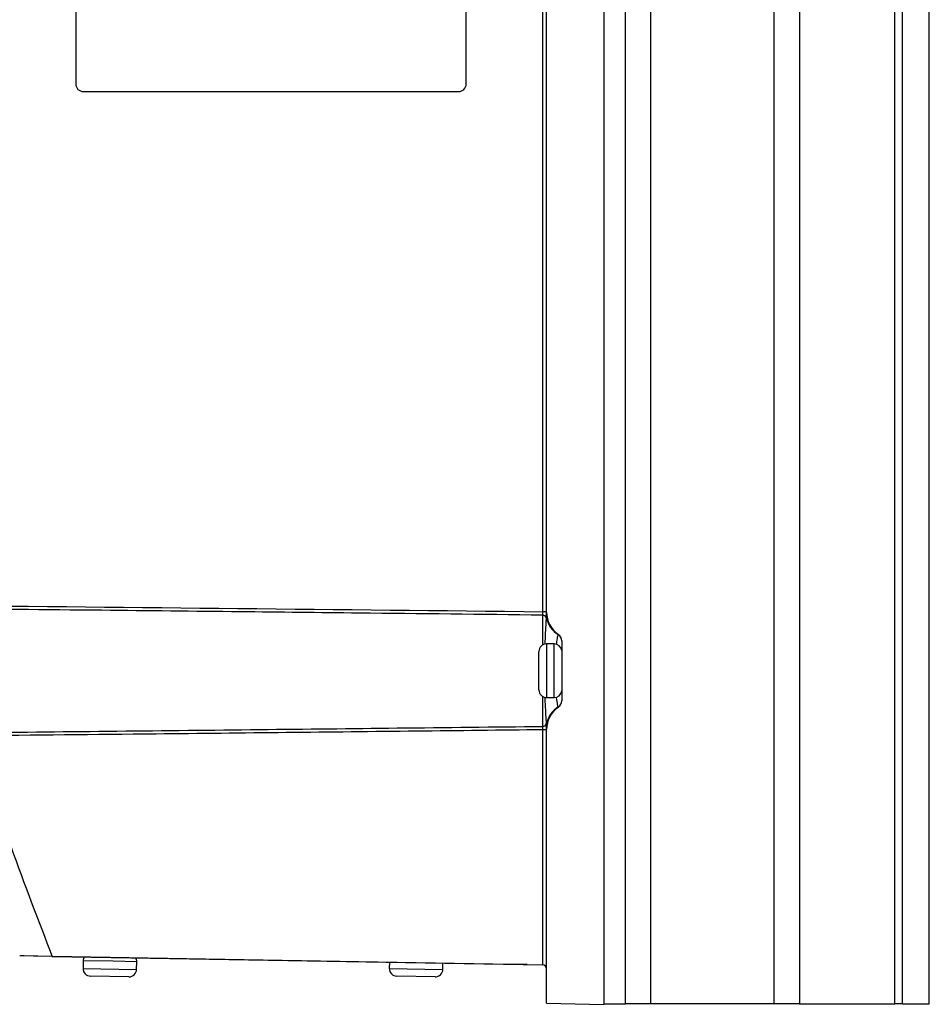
# Model space of a CAD drawing. Header units: millimetres. Extents: x 15440 to 16422, y 10215 to 11289.
# Tile 103 of 143: x 16247 to 16366, y 10616 to 10745. Entities that reach past the tile are written whole.
import ezdxf

# ---------------------------------------------------------------- set-up
doc = ezdxf.new("R2010")
doc.units = ezdxf.units.MM

msp = doc.modelspace()

# ---------------------------------------------------------------- linework, layer by layer
at = {"color": 7, "linetype": 'Continuous', "lineweight": 25}
for p, q in [((16323.66, 10873.15), (16323.66, 10616.06)), ((16326.47, 10616.11), (16326.47, 10873.11)), ((16329.76, 10873.11), (16329.76, 10616.11)), ((16345.91, 10616.11), (16345.91, 10873.11)), ((16349.2, 10873.11), (16349.2, 10616.11)), ((16361.66, 10616.11), (16361.66, 10873.11)), ((16362.66, 10616.11), (16362.66, 10873.11)), ((16366.16, 10616.11), (16366.16, 10873.11)), ((16315.67, 10667.32), (16315.67, 10821.9)), ((16316.16, 10667.25), (16316.16, 10821.96)), ((16254.67, 10815.22), (16254.67, 10736.22)), ((16305.67, 10736.22), (16305.67, 10815.22)), ((16255.67, 10735.22), (16304.67, 10735.22)), ((16316.16, 10667.32), (16315.67, 10667.32)), ((16315.67, 10662.98), (16315.67, 10666.87)), ((16317.17, 10663.11), (16316.16, 10663.11)), ((16316.16, 10663.11), (16316.16, 10656.11)), ((16317.17, 10659.18), (16317.17, 10663.11)), ((16318.16, 10663.51), (16318.16, 10655.7)), ((16315.16, 10657.11), (16315.16, 10662.11)), ((16317.17, 10656.11), (16317.17, 10659.18)), ((16315.67, 10652.35), (16315.67, 10656.24)), ((16316.16, 10656.11), (16317.17, 10656.11)), ((16316.16, 10651.9), (16315.67, 10651.9)), ((16315.67, 10621.2), (16315.67, 10651.9)), ((16316.16, 10616.2), (16316.16, 10651.96)), ((16247.87, 10622.39), (16247.35, 10622.4)), ((16251.61, 10622.32), (16247.87, 10622.39)), ((16249.15, 10622.37), (16247.94, 10622.39)), ((16309.14, 10621.32), (16249.15, 10622.37)), ((16251.61, 10622.32), (16315.67, 10621.2)), ((16255.64, 10621.75), (16255.62, 10620.75)), ((16259.57, 10621.68), (16255.64, 10621.75)), ((16262.64, 10621.63), (16259.57, 10621.68)), ((16262.62, 10620.63), (16262.64, 10621.63)), ((16255.62, 10620.75), (16262.62, 10620.63)), ((16295.63, 10621.55), (16295.62, 10620.75)), ((16295.62, 10620.75), (16302.62, 10620.63)), ((16302.62, 10620.63), (16302.63, 10621.43)), ((16313.64, 10621.24), (16309.14, 10621.32)), ((16309.14, 10621.32), (16309.14, 10621.32)), ((16313.65, 10621.24), (16313.64, 10621.24)), ((16261.6, 10619.65), (16256.6, 10619.74)), ((16301.6, 10619.65), (16296.6, 10619.74)), ((16316.16, 10616.2), (16323.66, 10616.06)), ((16323.66, 10616.11), (16326.47, 10616.11)), ((16329.76, 10616.11), (16326.47, 10616.11)), ((16345.91, 10616.11), (16329.76, 10616.11)), ((16349.2, 10616.11), (16345.91, 10616.11)), ((16349.2, 10616.11), (16361.66, 10616.11)), ((16362.66, 10616.11), (16361.66, 10616.11)), ((16362.66, 10616.11), (16366.16, 10616.11))]:
    msp.add_line(p, q, dxfattribs=at)
for centre, radius, start, end in [((16255.67, 10736.22), 1, 180, 270), ((16304.67, 10736.22), 1, 270, 0), ((16315.68, 10666.37), 0.492, 17.4757, 90.8558), ((16319.66, 10667.25), 3.5, 180, 236.251), ((16319.57, 10667.29), 3.51, 192.6942, 237.5897), ((16317.17, 10663.48), 0.995, 0.0443, 58.1997), ((16317.16, 10663.51), 1, 0, 56.251), ((16316.16, 10662.11), 1, 90, 180), ((16317.17, 10662.11), 1, 8.1096, 90), ((16316.16, 10657.11), 1, 180, 270), ((16317.17, 10657.11), 1, 270, 351.8904), ((16317.17, 10655.73), 0.995, 301.8003, 359.9557), ((16317.16, 10655.7), 1, 303.749, 0), ((16319.57, 10651.92), 3.51, 122.4103, 167.3058), ((16319.66, 10651.96), 3.5, 123.749, 180), ((16315.68, 10652.84), 0.492, 269.1442, 342.5243), ((16256.64, 10621.74), 1, 149.0661, 179), ((16261.64, 10621.65), 1, 359, 28.9339), ((16256.62, 10620.74), 1, 179, 269), ((16261.62, 10620.65), 1, 269, 359), ((16296.62, 10620.74), 1, 179, 269), ((16301.62, 10620.65), 1, 269, 359), ((16315.66, 10620.7), 0.5, 0, 89)]:
    msp.add_arc(centre, radius, start, end, dxfattribs=at)
for points in [[(16236.03, 10668.16), (16262.58, 10667.89), (16289.12, 10667.61), (16315.67, 10667.32)], [(16241.28, 10650.98), (16244.43, 10641.32), (16247.87, 10631.77), (16251.61, 10622.32)]]:
    msp.add_open_spline(points, degree=3, dxfattribs=at)
for points, knots in [([(16315.67, 10666.87), (16307.66, 10666.96), (16299.65, 10667.05), (16291.64, 10667.13), (16286.48, 10667.19), (16281.31, 10667.25), (16276.14, 10667.3), (16270.12, 10667.37), (16264.09, 10667.43), (16258.06, 10667.5), (16250.77, 10667.57), (16243.48, 10667.65), (16236.19, 10667.73)], [0.00049138, 0.00049138, 0.00049138, 0.00049138, 0.02451992, 0.02451992, 0.02451992, 0.04002634, 0.04002634, 0.04002634, 0.05810756, 0.05810756, 0.05810756, 0.07998385, 0.07998385, 0.07998385, 0.07998385]), ([(16315.67, 10666.87), (16315.67, 10666.91), (16315.67, 10666.97), (16315.67, 10667.13), (16315.67, 10667.22), (16315.67, 10667.32)], [0, 0, 0, 0, 0.5, 0.5, 1, 1, 1, 1]), ([(16316.15, 10666.52), (16316.15, 10666.59), (16316.15, 10666.69), (16316.15, 10666.88), (16316.15, 10666.95), (16316.15, 10667.06), (16316.15, 10667.1), (16316.15, 10667.17), (16316.15, 10667.21), (16316.16, 10667.23)], [0, 0, 0, 0, 0.5, 0.5, 0.75, 0.75, 0.875, 0.875, 1, 1, 1, 1]), ([(16315.98, 10663.07), (16316, 10663.57), (16316.05, 10664.66), (16316.12, 10665.82), (16316.14, 10666.32), (16316.15, 10666.52)], [0, 0, 0, 0, 0.332694, 0.723765, 1, 1, 1, 1]), ([(16317.47, 10663.05), (16317.49, 10663.17), (16317.54, 10663.68), (16317.63, 10664.14), (16317.67, 10664.27), (16317.69, 10664.33)], [0, 0, 0, 0, 0.155999, 0.642331, 1, 1, 1, 1]), ([(16317.69, 10664.33), (16317.69, 10664.33), (16317.69, 10664.33), (16317.69, 10664.34), (16317.7, 10664.34), (16317.7, 10664.34), (16317.71, 10664.34), (16317.71, 10664.34)], [0, 0, 0, 0, 0.25, 0.25, 0.5, 0.5, 1, 1, 1, 1]), ([(16316.15, 10652.69), (16316.14, 10652.88), (16316.12, 10653.34), (16316.06, 10654.44), (16316.01, 10655.49), (16315.98, 10656.09), (16315.98, 10656.14)], [0, 0, 0, 0, 0.25904, 0.61699, 0.966225, 1, 1, 1, 1]), ([(16317.69, 10654.89), (16317.67, 10654.98), (16317.62, 10655.15), (16317.52, 10655.71), (16317.47, 10656.14), (16317.47, 10656.17)], [0, 0, 0, 0, 0.478784, 0.954953, 1, 1, 1, 1]), ([(16317.71, 10654.87), (16317.71, 10654.87), (16317.7, 10654.87), (16317.7, 10654.88), (16317.69, 10654.88), (16317.69, 10654.88), (16317.69, 10654.89), (16317.69, 10654.89)], [0, 0, 0, 0, 0.5, 0.5, 0.75, 0.75, 1, 1, 1, 1]), ([(16316.16, 10651.99), (16316.15, 10652), (16316.15, 10652.04), (16316.15, 10652.12), (16316.15, 10652.16), (16316.15, 10652.26), (16316.15, 10652.33), (16316.15, 10652.46), (16316.15, 10652.52), (16316.15, 10652.62), (16316.15, 10652.66), (16316.15, 10652.69)], [0, 0, 0, 0, 0.125, 0.125, 0.25, 0.25, 0.5, 0.5, 0.75, 0.75, 1, 1, 1, 1]), ([(16315.67, 10651.9), (16310.17, 10651.84), (16304.66, 10651.78), (16299.16, 10651.72), (16287.83, 10651.59), (16276.5, 10651.47), (16265.16, 10651.35), (16257.2, 10651.27), (16249.23, 10651.19), (16241.27, 10651.11)], [0.00049138, 0.00049138, 0.00049138, 0.00049138, 0.01700244, 0.01700244, 0.01700244, 0.05100731, 0.05100731, 0.05100731, 0.07490604, 0.07490604, 0.07490604, 0.07490604]), ([(16241.4, 10651.54), (16253.82, 10651.67), (16266.24, 10651.8), (16278.66, 10651.94), (16284.65, 10652), (16290.65, 10652.07), (16296.65, 10652.14), (16302.99, 10652.21), (16309.33, 10652.28), (16315.67, 10652.35)], [0, 0, 0, 0, 0.03726266, 0.03726266, 0.03726266, 0.05525761, 0.05525761, 0.05525761, 0.07428298, 0.07428298, 0.07428298, 0.07428298]), ([(16315.67, 10651.9), (16315.67, 10651.99), (16315.67, 10652.09), (16315.67, 10652.24), (16315.67, 10652.31), (16315.67, 10652.35)], [0, 0, 0, 0, 0.5, 0.5, 1, 1, 1, 1])]:
    msp.add_open_spline(points, degree=3, knots=knots, dxfattribs=at)

doc.saveas('drawing.dxf')
